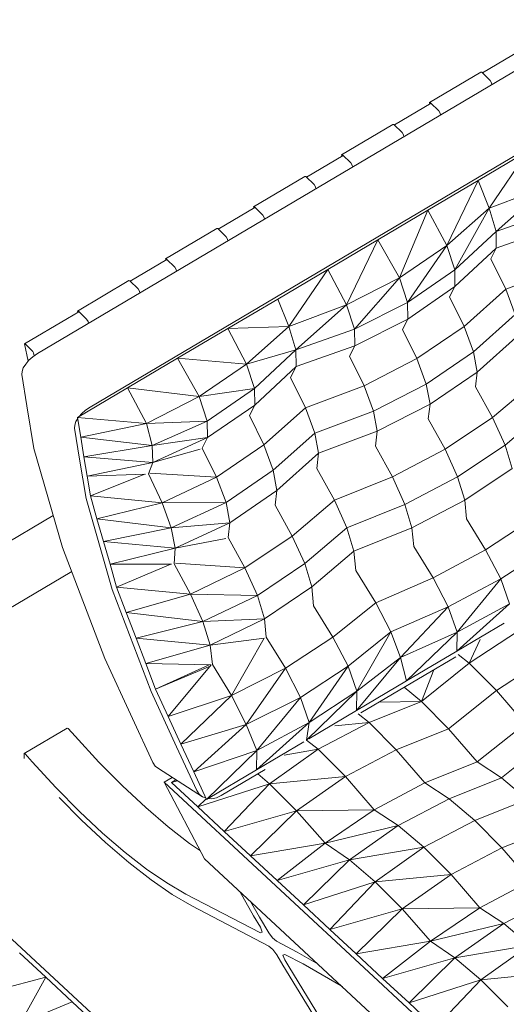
# Model space of a CAD drawing. Header units: millimetres. Extents: x -36631 to 27388, y -24993 to 6945.
# Tile 31 of 64: x -18162 to -17774, y -9312 to -8527. Entities that reach past the tile are written whole.
import ezdxf

# ---------------------------------------------------------------- set-up
doc = ezdxf.new("R2010")
doc.units = ezdxf.units.MM
doc.header["$MEASUREMENT"] = 0
doc.linetypes.add('Wipeout_Contour', pattern=[1000, 0, -1000])
doc.layers.add('Nuevo_09_EI_Mobiliari general', color=7, linetype='Continuous')
doc.layers.add('Nuevo_Ventanas Archicad', color=7, linetype='Continuous')
doc.layers.add('Nuevo_09_EI_Mobiliari general_Pluma_Nº__1', color=7, linetype='Continuous', lineweight=5)
doc.layers.add('Nuevo_Ventanas Archicad_Pluma_Nº__1', color=7, linetype='Continuous', lineweight=5)

# ---------------------------------------------------------------- blocks, each defined once
blk = doc.blocks.new('Elem Sección_344_1')
at = {"layer": 'Nuevo_Ventanas Archicad_Pluma_Nº__1', "color": 7, "linetype": 'Continuous', "lineweight": 5}
for p, q in [((-18266.14, -8999.71), (-18135.55, -8922.37)), ((-18120.89, -8967.1), (-18253.21, -9045.46))]:
    blk.add_line(p, q, dxfattribs=at)
at = {"color": 254, "linetype": 'Wipeout_Contour', "lineweight": 0, "ltscale": 80363.943938}
blk.add_wipeout([(-17456.96, -7785.31), (-19150.3, -8788.12), (-19144.06, -8795.1), (-17450.72, -7792.3)], dxfattribs=at).dxf.layer = 'Nuevo_Ventanas Archicad'
blk = doc.blocks.new('Elem Sección_355_1')
at = {"layer": 'Nuevo_09_EI_Mobiliari general_Pluma_Nº__1', "color": 7, "linetype": 'Continuous', "lineweight": 5}
for p, q in [((-18032.91, -9386.26), (-18180.11, -9249.58)), ((-18162.59, -9271.07), (-18141.55, -9290.6)), ((-18141.55, -9290.6), (-18184.72, -9301.94)), ((-18141.55, -9290.6), (-18162.05, -9327.62)), ((-18141.55, -9290.6), (-18120.51, -9310.14)), ((-18120.51, -9310.14), (-18162.05, -9327.62)), ((-18099.47, -9329.68), (-18120.51, -9310.14))]:
    blk.add_line(p, q, dxfattribs=at)
blk = doc.blocks.new('Elem Sección_356_1')
at = {"layer": 'Nuevo_09_EI_Mobiliari general_Pluma_Nº__1', "color": 7, "linetype": 'Continuous', "lineweight": 5}
for p, q in [((-17530.33, -8427.36), (-18148.25, -8793.29)), ((-17488.36, -8470.07), (-18106.28, -8836)), ((-17764.26, -8552.04), (-17793.5, -8569.35)), ((-17794.74, -8568.86), (-17835.67, -8593.1)), ((-17794.74, -8568.86), (-17793.96, -8568.9)), ((-17793.96, -8568.9), (-17787.34, -8575.37)), ((-17787.34, -8575.37), (-17786.18, -8577.22)), ((-17786.18, -8577.22), (-17785.86, -8578.68)), ((-17834.43, -8593.59), (-17863.66, -8610.91)), ((-17835.43, -8594.19), (-17835.67, -8593.1)), ((-17835.67, -8593.1), (-17834.89, -8593.14)), ((-17834.89, -8593.14), (-17828.27, -8599.61)), ((-17828.27, -8599.61), (-17827.11, -8601.46)), ((-17827.11, -8601.46), (-17826.79, -8602.92)), ((-17864.9, -8610.41), (-17905.83, -8634.65)), ((-17864.9, -8610.41), (-17864.13, -8610.45)), ((-17864.13, -8610.45), (-17857.51, -8616.92)), ((-17857.51, -8616.92), (-17856.34, -8618.77)), ((-17856.34, -8618.77), (-17856.03, -8620.24)), ((-17904.59, -8635.15), (-17933.83, -8652.46)), ((-17905.6, -8635.74), (-17905.83, -8634.65)), ((-17905.83, -8634.65), (-17905.06, -8634.69)), ((-17905.06, -8634.69), (-17898.44, -8641.16)), ((-17757.06, -8631.55), (-17796.97, -8655.18)), ((-17757.06, -8631.55), (-17788.19, -8677.13)), ((-17898.44, -8641.16), (-17897.27, -8643.01)), ((-17897.27, -8643.01), (-17896.96, -8644.48)), ((-17935.07, -8651.97), (-17976, -8676.21)), ((-17935.07, -8651.97), (-17934.29, -8652.01)), ((-17934.29, -8652.01), (-17927.67, -8658.47)), ((-17927.67, -8658.47), (-17926.51, -8660.33)), ((-17926.51, -8660.33), (-17926.2, -8661.79)), ((-17796.97, -8655.18), (-17836.88, -8678.82)), ((-17796.97, -8655.18), (-17821.88, -8707.08)), ((-17796.97, -8655.18), (-17788.19, -8677.13)), ((-17742.07, -8659.82), (-17788.19, -8677.13)), ((-17742.07, -8659.82), (-17782.59, -8695.84)), ((-17974.76, -8676.7), (-18004, -8694.01)), ((-17975.77, -8677.29), (-17976, -8676.21)), ((-17976, -8676.21), (-17975.22, -8676.25)), ((-17975.22, -8676.25), (-17968.6, -8682.71)), ((-17788.19, -8677.13), (-17821.88, -8707.08)), ((-17788.19, -8677.13), (-17815.59, -8726.5)), ((-17788.19, -8677.13), (-17782.59, -8695.84)), ((-17968.6, -8682.71), (-17967.44, -8684.57)), ((-17967.44, -8684.57), (-17967.13, -8686.03)), ((-17836.88, -8678.82), (-17876.78, -8702.45)), ((-17836.88, -8678.82), (-17859.67, -8732.87)), ((-17836.88, -8678.82), (-17821.88, -8707.08)), ((-17735.77, -8679.24), (-17782.59, -8695.84)), ((-17735.57, -8692.46), (-17782.38, -8709.07)), ((-18005.24, -8693.52), (-18046.17, -8717.76)), ((-18005.24, -8693.52), (-18004.46, -8693.56)), ((-18004.46, -8693.56), (-17997.84, -8700.03)), ((-17997.84, -8700.03), (-17996.68, -8701.88)), ((-17782.59, -8695.84), (-17815.59, -8726.5)), ((-17782.59, -8695.84), (-17782.38, -8709.07)), ((-17996.68, -8701.88), (-17996.36, -8703.34)), ((-17876.78, -8702.45), (-17916.69, -8726.08)), ((-17876.78, -8702.45), (-17901.7, -8754.35)), ((-17876.78, -8702.45), (-17859.67, -8732.87)), ((-17821.88, -8707.08), (-17859.67, -8732.87)), ((-17821.88, -8707.08), (-17853.14, -8752.53)), ((-17821.88, -8707.08), (-17815.59, -8726.5)), ((-17782.38, -8709.07), (-17815.38, -8739.73)), ((-17782.38, -8709.07), (-17786.72, -8717.66)), ((-18044.93, -8718.25), (-18074.16, -8735.57)), ((-18045.93, -8718.85), (-18046.17, -8717.76)), ((-18046.17, -8717.76), (-18045.39, -8717.8)), ((-18045.39, -8717.8), (-18038.77, -8724.27)), ((-18038.77, -8724.27), (-18037.61, -8726.12)), ((-17786.72, -8717.66), (-17774.82, -8741.89)), ((-17774.82, -8741.89), (-17728.23, -8724.3)), ((-18037.61, -8726.12), (-18037.29, -8727.58)), ((-17916.69, -8726.08), (-17956.6, -8749.71)), ((-17916.69, -8726.08), (-17947.82, -8771.66)), ((-17916.69, -8726.08), (-17901.7, -8754.35)), ((-17815.59, -8726.5), (-17853.14, -8752.53)), ((-17815.59, -8726.5), (-17815.38, -8739.73)), ((-18075.4, -8735.07), (-18116.33, -8759.31)), ((-18075.4, -8735.07), (-18074.63, -8735.11)), ((-18074.63, -8735.11), (-18068.01, -8741.58)), ((-17859.67, -8732.87), (-17901.7, -8754.35)), ((-17859.67, -8732.87), (-17895.4, -8773.77)), ((-17859.67, -8732.87), (-17853.14, -8752.53)), ((-17815.38, -8739.73), (-17852.93, -8765.76)), ((-17815.38, -8739.73), (-17819.6, -8748.06)), ((-18068.01, -8741.58), (-18066.84, -8743.43)), ((-18066.84, -8743.43), (-18066.53, -8744.89)), ((-17808.05, -8771.57), (-17774.82, -8741.89)), ((-17774.82, -8741.89), (-17767.32, -8762.13)), ((-17996.51, -8773.35), (-17956.6, -8749.71)), ((-17956.6, -8749.71), (-17947.82, -8771.66)), ((-17901.7, -8754.35), (-17947.82, -8771.66)), ((-17901.7, -8754.35), (-17942.22, -8790.37)), ((-17901.7, -8754.35), (-17895.4, -8773.77)), ((-17853.14, -8752.53), (-17895.4, -8773.77)), ((-17853.14, -8752.53), (-17852.93, -8765.76)), ((-17819.6, -8748.06), (-17808.05, -8771.57)), ((-18115.09, -8759.8), (-18124.25, -8765.23)), ((-18116.1, -8760.4), (-18116.33, -8759.31)), ((-18116.33, -8759.31), (-18115.56, -8759.35)), ((-18115.56, -8759.35), (-18108.94, -8765.82)), ((-17800.55, -8791.81), (-17767.32, -8762.13)), ((-18158.58, -8785.56), (-18124.25, -8765.23)), ((-18108.94, -8765.82), (-18107.77, -8767.67)), ((-18107.77, -8767.67), (-18107.46, -8769.13)), ((-17852.93, -8765.76), (-17895.19, -8787)), ((-17852.93, -8765.76), (-17857.11, -8774)), ((-17845.68, -8797.26), (-17808.05, -8771.57)), ((-17808.05, -8771.57), (-17800.55, -8791.81)), ((-18036.41, -8796.98), (-17996.51, -8773.35)), ((-17996.51, -8773.35), (-17947.82, -8771.66)), ((-17996.51, -8773.35), (-17981.51, -8801.62)), ((-17981.51, -8801.62), (-17947.82, -8771.66)), ((-17947.82, -8771.66), (-17942.22, -8790.37)), ((-17895.4, -8773.77), (-17942.22, -8790.37)), ((-17895.4, -8773.77), (-17895.19, -8787)), ((-17857.11, -8774), (-17845.68, -8797.26)), ((-17797.6, -8807.93), (-17764.38, -8778.25)), ((-18155.64, -8799.28), (-18158.58, -8785.56)), ((-18158.58, -8785.56), (-18158.09, -8785.58)), ((-18158.09, -8785.58), (-18151.98, -8791.55)), ((-17895.19, -8787), (-17942.01, -8803.6)), ((-17895.19, -8787), (-17899.41, -8795.33)), ((-18151.98, -8791.55), (-18151.24, -8792.72)), ((-18148.25, -8793.29), (-18151.76, -8795.69)), ((-18151.24, -8792.72), (-18150.76, -8795)), ((-17981.51, -8801.62), (-17942.22, -8790.37)), ((-17975.22, -8821.04), (-17942.22, -8790.37)), ((-17942.22, -8790.37), (-17942.01, -8803.6)), ((-17838.18, -8817.5), (-17800.55, -8791.81)), ((-17800.55, -8791.81), (-17797.6, -8807.93)), ((-18157.55, -8801.56), (-18159.44, -8804.63)), ((-18154.93, -8798.51), (-18157.55, -8801.56)), ((-18151.76, -8795.69), (-18154.93, -8798.51)), ((-18076.32, -8820.61), (-18036.41, -8796.98)), ((-18036.41, -8796.98), (-18019.3, -8827.4)), ((-18036.41, -8796.98), (-17981.51, -8801.62)), ((-18019.3, -8827.4), (-17981.51, -8801.62)), ((-17981.51, -8801.62), (-17975.22, -8821.04)), ((-17899.41, -8795.33), (-17887.86, -8818.83)), ((-17887.86, -8818.83), (-17845.68, -8797.26)), ((-17845.68, -8797.26), (-17838.18, -8817.5)), ((-18160.47, -8807.52), (-18160.57, -8810.02)), ((-18160.57, -8810.02), (-18156.51, -8834.81)), ((-18159.44, -8804.63), (-18160.47, -8807.52)), ((-17975.01, -8834.26), (-17942.01, -8803.6)), ((-17942.01, -8803.6), (-17946.35, -8812.19)), ((-17835.24, -8833.62), (-17797.6, -8807.93)), ((-17797.6, -8807.93), (-17799.02, -8819.7)), ((-17946.35, -8812.19), (-17934.45, -8836.42)), ((-17880.37, -8839.07), (-17838.18, -8817.5)), ((-17838.18, -8817.5), (-17835.24, -8833.62)), ((-17785.37, -8844.2), (-17751.77, -8815.64)), ((-18116.23, -8844.25), (-18076.32, -8820.61)), ((-18076.32, -8820.61), (-18061.33, -8848.88)), ((-18076.32, -8820.61), (-18019.3, -8827.4)), ((-18019.3, -8827.4), (-17975.22, -8821.04)), ((-18012.77, -8847.06), (-17975.22, -8821.04)), ((-17975.22, -8821.04), (-17975.01, -8834.26)), ((-17934.45, -8836.42), (-17887.86, -8818.83)), ((-17887.86, -8818.83), (-17880.37, -8839.07)), ((-17799.02, -8819.7), (-17785.37, -8844.2)), ((-18061.33, -8848.88), (-18019.3, -8827.4)), ((-18019.3, -8827.4), (-18012.77, -8847.06)), ((-18012.56, -8860.29), (-17975.01, -8834.26)), ((-17975.01, -8834.26), (-17979.22, -8842.6)), ((-17877.42, -8855.19), (-17835.24, -8833.62)), ((-17835.24, -8833.62), (-17836.64, -8845.27)), ((-18150.94, -8868.81), (-18156.51, -8834.81)), ((-18112.96, -8841.22), (-18114.87, -8843.44)), ((-18109.79, -8838.4), (-18112.96, -8841.22)), ((-18106.28, -8836), (-18109.79, -8838.4)), ((-17967.68, -8866.1), (-17934.45, -8836.42)), ((-17934.45, -8836.42), (-17926.95, -8856.66)), ((-17926.95, -8856.66), (-17880.37, -8839.07)), ((-17880.37, -8839.07), (-17877.42, -8855.19)), ((-17775.46, -8866.21), (-17741.85, -8837.65)), ((-18117.47, -8847.34), (-18118.5, -8850.23)), ((-18116.09, -8845.1), (-18117.47, -8847.34)), ((-18116.23, -8844.25), (-18113.67, -8859.87)), ((-18116.23, -8844.25), (-18061.33, -8848.88)), ((-18113.67, -8859.87), (-18061.33, -8848.88)), ((-18061.33, -8848.88), (-18012.77, -8847.06)), ((-18061.33, -8848.88), (-18056.65, -8866.66)), ((-18056.65, -8866.66), (-18012.77, -8847.06)), ((-18012.77, -8847.06), (-18012.56, -8860.29)), ((-17979.22, -8842.6), (-17967.68, -8866.1)), ((-17836.64, -8845.27), (-17823.13, -8869.51)), ((-17823.13, -8869.51), (-17785.37, -8844.2)), ((-17785.37, -8844.2), (-17775.46, -8866.21)), ((-18118.5, -8850.23), (-18118.6, -8852.73)), ((-18118.6, -8852.73), (-18114.54, -8877.52)), ((-17960.18, -8886.34), (-17926.95, -8856.66)), ((-17926.95, -8856.66), (-17924.01, -8872.78)), ((-17924.01, -8872.78), (-17877.42, -8855.19)), ((-17877.42, -8855.19), (-17878.83, -8866.96)), ((-18113.67, -8859.87), (-18111.1, -8875.49)), ((-18113.67, -8859.87), (-18056.65, -8866.66)), ((-18056.65, -8866.66), (-18012.56, -8860.29)), ((-18056.2, -8880.12), (-18012.56, -8860.29)), ((-18012.56, -8860.29), (-18016.74, -8868.54)), ((-18128.2, -8947.94), (-18150.94, -8868.81)), ((-18111.1, -8875.49), (-18056.65, -8866.66)), ((-18056.65, -8866.66), (-18056.2, -8880.12)), ((-18056.2, -8880.12), (-18018.53, -8869.34)), ((-18016.74, -8868.54), (-18005.31, -8891.79)), ((-18005.31, -8891.79), (-17967.68, -8866.1)), ((-17967.68, -8866.1), (-17960.18, -8886.34)), ((-17957.23, -8902.46), (-17924.01, -8872.78)), ((-17924.01, -8872.78), (-17925.46, -8884.91)), ((-17878.83, -8866.96), (-17865.18, -8891.47)), ((-17865.18, -8891.47), (-17823.13, -8869.51)), ((-17823.13, -8869.51), (-17813.22, -8891.52)), ((-17813.22, -8891.52), (-17775.46, -8866.21)), ((-17775.46, -8866.21), (-17769.84, -8884.86)), ((-18114.54, -8877.52), (-18109.42, -8908.76)), ((-18111.1, -8875.49), (-18108.54, -8891.11)), ((-18111.1, -8875.49), (-18056.2, -8880.12)), ((-18108.54, -8891.11), (-18056.2, -8880.12)), ((-18056.2, -8880.12), (-18059.76, -8889.17)), ((-18059.76, -8889.17), (-18048.83, -8912.16)), ((-18058.64, -8888.62), (-18005.31, -8891.79)), ((-17997.81, -8912.03), (-17960.18, -8886.34)), ((-17960.18, -8886.34), (-17957.23, -8902.46)), ((-17925.46, -8884.91), (-17911.4, -8910.17)), ((-17807.6, -8910.17), (-17769.84, -8884.86)), ((-18108.54, -8891.11), (-18061.93, -8889.49)), ((-18105.98, -8906.73), (-18108.54, -8891.11)), ((-18105.98, -8906.73), (-18062.53, -8889.51)), ((-18048.83, -8912.16), (-18005.31, -8891.79)), ((-18005.31, -8891.79), (-17997.81, -8912.03)), ((-17911.4, -8910.17), (-17865.18, -8891.47)), ((-17865.18, -8891.47), (-17855.27, -8913.47)), ((-17855.27, -8913.47), (-17813.22, -8891.52)), ((-17813.22, -8891.52), (-17807.6, -8910.17)), ((-17994.86, -8928.15), (-17957.23, -8902.46)), ((-17957.23, -8902.46), (-17958.65, -8914.23)), ((-18109.42, -8908.76), (-18088.53, -8981.48)), ((-18105.98, -8906.73), (-18100.76, -8924.91)), ((-18105.98, -8906.73), (-18048.83, -8912.16)), ((-18100.76, -8924.91), (-18048.83, -8912.16)), ((-18048.83, -8912.16), (-17997.81, -8912.03)), ((-18048.83, -8912.16), (-18041.56, -8932.19)), ((-18041.56, -8932.19), (-17997.81, -8912.03)), ((-17997.81, -8912.03), (-17994.86, -8928.15)), ((-17945, -8938.73), (-17911.4, -8910.17)), ((-17911.4, -8910.17), (-17901.48, -8932.18)), ((-17849.65, -8932.13), (-17807.6, -8910.17)), ((-17807.6, -8910.17), (-17806.2, -8924.96)), ((-17958.65, -8914.23), (-17945, -8938.73)), ((-17901.48, -8932.18), (-17855.27, -8913.47)), ((-17855.27, -8913.47), (-17849.65, -8932.13)), ((-18100.76, -8924.91), (-18095.54, -8943.09)), ((-18100.76, -8924.91), (-18041.56, -8932.19)), ((-18041.56, -8932.19), (-17994.86, -8928.15)), ((-18038.38, -8948.52), (-17994.86, -8928.15)), ((-17994.86, -8928.15), (-17996.26, -8939.8)), ((-17790.92, -8949.64), (-17806.2, -8924.96)), ((-17790.92, -8949.64), (-17752.98, -8924.75)), ((-18095.54, -8943.09), (-18041.56, -8932.19)), ((-18041.56, -8932.19), (-18038.38, -8948.52)), ((-17935.09, -8960.74), (-17901.48, -8932.18)), ((-17901.48, -8932.18), (-17895.86, -8950.83)), ((-17895.86, -8950.83), (-17849.65, -8932.13)), ((-17849.65, -8932.13), (-17848.24, -8947.07)), ((-18095.54, -8943.09), (-18090.32, -8961.27)), ((-18095.54, -8943.09), (-18038.38, -8948.52)), ((-18038.38, -8948.52), (-17998.06, -8940.62)), ((-17996.26, -8939.8), (-17982.76, -8964.04)), ((-17982.76, -8964.04), (-17945, -8938.73)), ((-17945, -8938.73), (-17935.09, -8960.74)), ((-18094.4, -9036.44), (-18128.2, -8947.94)), ((-18090.32, -8961.27), (-18038.38, -8948.52)), ((-18038.38, -8948.52), (-18039.15, -8960.91)), ((-17929.47, -8979.39), (-17895.86, -8950.83)), ((-17895.86, -8950.83), (-17894.4, -8966.23)), ((-17832.8, -8972.02), (-17848.24, -8947.07)), ((-17832.8, -8972.02), (-17790.92, -8949.64)), ((-17778.82, -8972.92), (-17790.92, -8949.64)), ((-17778.82, -8972.92), (-17740.88, -8948.03)), ((-18090.32, -8961.27), (-18041.35, -8961.26)), ((-18085.09, -8979.45), (-18090.32, -8961.27)), ((-18085.09, -8979.45), (-18041.9, -8961.26)), ((-18039.15, -8960.91), (-18026.07, -8985.01)), ((-18038.04, -8960.35), (-17982.76, -8964.04)), ((-18026.07, -8985.01), (-17982.76, -8964.04)), ((-17982.76, -8964.04), (-17972.85, -8986.05)), ((-17972.85, -8986.05), (-17935.09, -8960.74)), ((-17935.09, -8960.74), (-17929.47, -8979.39)), ((-17878.49, -8991.95), (-17894.4, -8966.23)), ((-17878.49, -8991.95), (-17832.8, -8972.02)), ((-17820.69, -8995.29), (-17832.8, -8972.02)), ((-17820.69, -8995.29), (-17778.82, -8972.92)), ((-17813.69, -9015.31), (-17778.82, -8972.92)), ((-17772.01, -8992.82), (-17778.82, -8972.92)), ((-18088.53, -8981.48), (-18057.46, -9062.8)), ((-18085.09, -8979.45), (-18077.33, -8999.78)), ((-18085.09, -8979.45), (-18026.07, -8985.01)), ((-17967.23, -9004.7), (-17929.47, -8979.39)), ((-17929.47, -8979.39), (-17928.05, -8994.33)), ((-18077.33, -8999.78), (-18026.07, -8985.01)), ((-18026.07, -8985.01), (-18016.38, -9006.85)), ((-18026.07, -8985.01), (-17972.85, -8986.05)), ((-18016.38, -9006.85), (-17972.85, -8986.05)), ((-17972.85, -8986.05), (-17967.23, -9004.7)), ((-17912.61, -9019.28), (-17928.05, -8994.33)), ((-17912.61, -9019.28), (-17878.49, -8991.95)), ((-17866.38, -9015.23), (-17878.49, -8991.95)), ((-17866.38, -9015.23), (-17820.69, -8995.29)), ((-17858.8, -9035.62), (-17820.69, -8995.29)), ((-17813.69, -9015.31), (-17820.69, -8995.29)), ((-17813.96, -9030.68), (-17772.01, -8992.82)), ((-17813.69, -9015.31), (-17772.01, -8992.82)), ((-18077.33, -8999.78), (-18069.56, -9020.11)), ((-18077.33, -8999.78), (-18016.38, -9006.85)), ((-18069.56, -9020.11), (-18016.38, -9006.85)), ((-18016.38, -9006.85), (-17967.23, -9004.7)), ((-18016.38, -9006.85), (-18010.54, -9025.67)), ((-18010.54, -9025.67), (-17967.23, -9004.7)), ((-17967.23, -9004.7), (-17965.83, -9019.49)), ((-17813.96, -9030.68), (-17776, -9008.19)), ((-17764.67, -9014.29), (-17803.97, -9040.22)), ((-18069.56, -9020.11), (-18061.8, -9040.44)), ((-18069.56, -9020.11), (-18010.54, -9025.67)), ((-18010.54, -9025.67), (-17967.53, -9020.32)), ((-17993.58, -9065.81), (-17967.53, -9020.32)), ((-17950.55, -9044.17), (-17965.83, -9019.49)), ((-17950.55, -9044.17), (-17912.61, -9019.28)), ((-17900.51, -9042.56), (-17912.61, -9019.28)), ((-17900.51, -9042.56), (-17866.38, -9015.23)), ((-17893.5, -9062.58), (-17866.38, -9015.23)), ((-17858.8, -9035.62), (-17866.38, -9015.23)), ((-17858.8, -9035.62), (-17813.69, -9015.31)), ((-17853.87, -9054.31), (-17813.69, -9015.31)), ((-17813.96, -9030.68), (-17813.69, -9015.31)), ((-17795.23, -9021.39), (-17803.97, -9040.22)), ((-18061.8, -9040.44), (-18010.54, -9025.67)), ((-18010.54, -9025.67), (-18008.51, -9041.14)), ((-17853.87, -9054.31), (-17813.96, -9030.68)), ((-18072.35, -9084.36), (-18094.4, -9036.44)), ((-17893.78, -9077.94), (-17858.8, -9035.62)), ((-17893.5, -9062.58), (-17858.8, -9035.62)), ((-17814.68, -9034.96), (-17890.27, -9079.72)), ((-17853.87, -9054.31), (-17858.8, -9035.62)), ((-17812.78, -9033.26), (-17803.97, -9040.22)), ((-17743.02, -9036.12), (-17782.32, -9062.06)), ((-18054.03, -9060.77), (-18061.8, -9040.44)), ((-18061.8, -9040.44), (-18009.81, -9041.54)), ((-18054.03, -9060.77), (-18011.25, -9041.51)), ((-18054.03, -9060.77), (-18010.57, -9042.46)), ((-18043.9, -9082.78), (-18009.81, -9041.54)), ((-17993.58, -9065.81), (-18008.51, -9041.14)), ((-17993.58, -9065.81), (-17950.55, -9044.17)), ((-17981.68, -9088.96), (-17950.55, -9044.17)), ((-17938.44, -9067.45), (-17950.55, -9044.17)), ((-17938.44, -9067.45), (-17900.51, -9042.56)), ((-17931.64, -9087.35), (-17900.51, -9042.56)), ((-17893.5, -9062.58), (-17900.51, -9042.56)), ((-17803.97, -9040.22), (-17842.07, -9070.69)), ((-17832.21, -9045.34), (-17842.07, -9070.69)), ((-17803.97, -9040.22), (-17782.32, -9062.06)), ((-18043.9, -9082.78), (-18054.03, -9060.77)), ((-17893.78, -9077.94), (-17853.87, -9054.31)), ((-17855.91, -9059.37), (-17842.07, -9070.69)), ((-17782.32, -9062.06), (-17820.42, -9092.52)), ((-17782.32, -9062.06), (-17759.47, -9088.43)), ((-18057.46, -9062.8), (-18037.2, -9106.84)), ((-18043.9, -9082.78), (-17993.58, -9065.81)), ((-18033.77, -9104.8), (-17993.58, -9065.81)), ((-17981.68, -9088.96), (-17993.58, -9065.81)), ((-17981.68, -9088.96), (-17938.44, -9067.45)), ((-17973.32, -9109.85), (-17938.44, -9067.45)), ((-17931.64, -9087.35), (-17938.44, -9067.45)), ((-17933.48, -9101.38), (-17893.5, -9062.58)), ((-17931.64, -9087.35), (-17893.5, -9062.58)), ((-17893.78, -9077.94), (-17893.5, -9062.58)), ((-17883.79, -9087.49), (-17842.07, -9070.69)), ((-17875.87, -9071.2), (-17842.07, -9070.69)), ((-17842.07, -9070.69), (-17820.42, -9092.52)), ((-18056.27, -9119.31), (-18072.35, -9084.36)), ((-18033.77, -9104.8), (-18043.9, -9082.78)), ((-17931.74, -9100.43), (-17893.78, -9077.94)), ((-17892.59, -9080.52), (-17883.79, -9087.49)), ((-18158.7, -9112.21), (-18124.37, -9091.88)), ((-18124.37, -9091.88), (-18123.75, -9092.14)), ((-18123.75, -9092.14), (-18118.14, -9098.41)), ((-18033.77, -9104.8), (-17981.68, -9088.96)), ((-18023.63, -9126.82), (-17981.68, -9088.96)), ((-17973.32, -9109.85), (-17981.68, -9088.96)), ((-17973.59, -9125.21), (-17931.64, -9087.35)), ((-17973.32, -9109.85), (-17931.64, -9087.35)), ((-17933.67, -9101.5), (-17931.64, -9087.35)), ((-17924.3, -9108.82), (-17883.79, -9087.49)), ((-17911.2, -9090.07), (-17883.79, -9087.49)), ((-17883.79, -9087.49), (-17862.14, -9109.32)), ((-17862.14, -9109.32), (-17820.42, -9092.52)), ((-17820.42, -9092.52), (-17797.56, -9118.89)), ((-17797.56, -9118.89), (-17759.47, -9088.43)), ((-18118.14, -9098.41), (-18099.14, -9119)), ((-17778.34, -9131.6), (-17740.24, -9101.13)), ((-18021.12, -9141.78), (-18037.2, -9106.84)), ((-18023.63, -9126.82), (-18033.77, -9104.8)), ((-17973.59, -9125.21), (-17935.85, -9102.86)), ((-17963.18, -9136.35), (-17924.3, -9108.82)), ((-17951.48, -9113.43), (-17924.3, -9108.82)), ((-17933.67, -9101.5), (-17924.3, -9108.82)), ((-17924.3, -9108.82), (-17902.65, -9130.66)), ((-18158.7, -9116.2), (-18158.7, -9112.21)), ((-18158.7, -9112.21), (-18158.08, -9112.47)), ((-18158.08, -9112.47), (-18152.47, -9118.74)), ((-18023.63, -9126.82), (-17973.32, -9109.85)), ((-18013.5, -9148.84), (-17973.32, -9109.85)), ((-17973.59, -9125.21), (-17973.32, -9109.85)), ((-17902.65, -9130.66), (-17862.14, -9109.32)), ((-17862.14, -9109.32), (-17839.28, -9135.69)), ((-18152.47, -9118.74), (-18133.47, -9139.33)), ((-18099.14, -9119), (-18080.33, -9138.04)), ((-18054.36, -9122.17), (-18056.27, -9119.31)), ((-18051.64, -9124.28), (-18054.36, -9122.17)), ((-18051.64, -9124.28), (-18016.49, -9146.76)), ((-17966.63, -9124.94), (-18001.81, -9145.77)), ((-17839.28, -9135.69), (-17797.56, -9118.89)), ((-17797.56, -9118.89), (-17778.34, -9131.6)), ((-18047.2, -9135.07), (-18040.74, -9131.25)), ((-18013.5, -9148.84), (-18023.63, -9126.82)), ((-18012.14, -9148.04), (-17973.59, -9125.21)), ((-17972.49, -9128.41), (-17963.18, -9136.35)), ((-17963.18, -9136.35), (-17902.65, -9130.66)), ((-17941.59, -9157.95), (-17902.65, -9130.66)), ((-17902.65, -9130.66), (-17879.8, -9157.03)), ((-17820.05, -9148.4), (-17778.34, -9131.6)), ((-17778.34, -9131.6), (-17757.9, -9148.84)), ((-18133.47, -9139.33), (-18114.66, -9158.37)), ((-18080.33, -9138.04), (-18061.89, -9155.33)), ((-17876.46, -9293.61), (-18047.2, -9135.07)), ((-18047.2, -9135.07), (-18014.91, -9196.27)), ((-18041.36, -9135.28), (-18037.77, -9133.15)), ((-18041.36, -9135.28), (-18036.57, -9133.92)), ((-18020.32, -9154.82), (-18041.36, -9135.28)), ((-18020.32, -9154.82), (-17963.18, -9136.35)), ((-17999.28, -9174.35), (-17963.18, -9136.35)), ((-17963.18, -9136.35), (-17941.59, -9157.95)), ((-17879.8, -9157.03), (-17839.28, -9135.69)), ((-17839.28, -9135.69), (-17820.05, -9148.4)), ((-18113.17, -9165.24), (-18130.98, -9147.22)), ((-18019.21, -9144.64), (-18021.12, -9141.78)), ((-18020.32, -9154.82), (-18013.73, -9148.35)), ((-18016.49, -9146.76), (-18019.21, -9144.64)), ((-18014.05, -9147.64), (-18016.49, -9146.76)), ((-18013.5, -9148.84), (-18012.14, -9148.04)), ((-18009.42, -9148.22), (-18012.14, -9148.04)), ((-18005.55, -9147.47), (-18009.42, -9148.22)), ((-18001.81, -9145.77), (-18005.55, -9147.47)), ((-17860.57, -9169.73), (-17820.05, -9148.4)), ((-17820.05, -9148.4), (-17799.62, -9165.63)), ((-18061.89, -9155.33), (-18044.01, -9170.71)), ((-18020.32, -9154.82), (-17999.28, -9174.35)), ((-17799.62, -9165.63), (-17757.9, -9148.84)), ((-18114.66, -9158.37), (-18096.22, -9175.66)), ((-17999.28, -9174.35), (-17941.59, -9157.95)), ((-17978.24, -9193.89), (-17941.59, -9157.95)), ((-17941.59, -9157.95), (-17879.8, -9157.03)), ((-17941.59, -9157.95), (-17918.92, -9183.64)), ((-17918.92, -9183.64), (-17879.8, -9157.03)), ((-17879.8, -9157.03), (-17860.57, -9169.73)), ((-18094.01, -9183.21), (-18113.17, -9165.24)), ((-18044.01, -9170.71), (-18026.87, -9184.02)), ((-17918.92, -9183.64), (-17860.57, -9169.73)), ((-17899.51, -9197.03), (-17860.57, -9169.73)), ((-17860.57, -9169.73), (-17840.14, -9186.97)), ((-17840.14, -9186.97), (-17799.62, -9165.63)), ((-17799.62, -9165.63), (-17777.97, -9187.47)), ((-17777.97, -9187.47), (-17736.25, -9170.67)), ((-18096.22, -9175.66), (-18078.34, -9191.04)), ((-17999.28, -9174.35), (-17978.24, -9193.89)), ((-18075.44, -9199.19), (-18094.01, -9183.21)), ((-18026.87, -9184.02), (-18018.26, -9189.92)), ((-17978.24, -9193.89), (-17918.92, -9183.64)), ((-17957.19, -9213.43), (-17918.92, -9183.64)), ((-17918.92, -9183.64), (-17899.51, -9197.03)), ((-17899.51, -9197.03), (-17840.14, -9186.97)), ((-17879.01, -9214.5), (-17840.14, -9186.97)), ((-17840.14, -9186.97), (-17818.49, -9208.8)), ((-17818.49, -9208.8), (-17777.97, -9187.47)), ((-17777.97, -9187.47), (-17755.12, -9213.84)), ((-18078.34, -9191.04), (-18061.2, -9204.35)), ((-17978.24, -9193.89), (-17957.19, -9213.43)), ((-18057.62, -9213.03), (-18075.44, -9199.19)), ((-18014.91, -9196.27), (-17865.49, -9335)), ((-17957.19, -9213.43), (-17899.51, -9197.03)), ((-17936.15, -9232.96), (-17899.51, -9197.03)), ((-17899.51, -9197.03), (-17879.01, -9214.5)), ((-18061.2, -9204.35), (-18044.97, -9215.46)), ((-17879.01, -9214.5), (-17818.49, -9208.8)), ((-17857.42, -9236.1), (-17818.49, -9208.8)), ((-17818.49, -9208.8), (-17795.63, -9235.18)), ((-18040.75, -9224.58), (-18057.62, -9213.03)), ((-18044.97, -9215.46), (-18029.8, -9224.27)), ((-17936.15, -9232.96), (-17957.19, -9213.43)), ((-17936.15, -9232.96), (-17879.01, -9214.5)), ((-17915.11, -9252.5), (-17879.01, -9214.5)), ((-17879.01, -9214.5), (-17857.42, -9236.1)), ((-17795.63, -9235.18), (-17755.12, -9213.84)), ((-18024.99, -9233.73), (-18040.75, -9224.58)), ((-18029.8, -9224.27), (-17970.38, -9255.31)), ((-17975.85, -9241.63), (-17986.94, -9222.24)), ((-17776.4, -9247.88), (-17735.89, -9226.54)), ((-17963.72, -9265.74), (-18024.99, -9233.73)), ((-17978.28, -9230.27), (-17971.17, -9242.71)), ((-17936.15, -9232.96), (-17915.11, -9252.5)), ((-17970.45, -9250.74), (-17975.85, -9241.63)), ((-17971.17, -9242.71), (-17963.83, -9255.1)), ((-17915.11, -9252.5), (-17857.42, -9236.1)), ((-17894.07, -9272.04), (-17857.42, -9236.1)), ((-17857.42, -9236.1), (-17795.63, -9235.18)), ((-17857.42, -9236.1), (-17834.75, -9261.79)), ((-17834.75, -9261.79), (-17795.63, -9235.18)), ((-17795.63, -9235.18), (-17776.4, -9247.88)), ((-17834.75, -9261.79), (-17776.4, -9247.88)), ((-17815.34, -9275.18), (-17776.4, -9247.88)), ((-17776.4, -9247.88), (-17755.97, -9265.12)), ((-17968.92, -9254.69), (-17970.45, -9250.74)), ((-17970.38, -9255.31), (-17968.92, -9254.69)), ((-17963.83, -9255.1), (-17960.73, -9259.33)), ((-17915.11, -9252.5), (-17894.07, -9272.04)), ((-17960.59, -9268.42), (-17963.72, -9265.74)), ((-17960.73, -9259.33), (-17957.65, -9261.96)), ((-17957.65, -9261.96), (-17941.27, -9270.52)), ((-17894.07, -9272.04), (-17834.75, -9261.79)), ((-17873.03, -9291.57), (-17834.75, -9261.79)), ((-17834.75, -9261.79), (-17815.34, -9275.18)), ((-17815.34, -9275.18), (-17755.97, -9265.12)), ((-17794.85, -9292.64), (-17755.97, -9265.12)), ((-17957.43, -9272.73), (-17960.59, -9268.42)), ((-17952.5, -9281.05), (-17957.43, -9272.73)), ((-17951.04, -9272.36), (-17952.46, -9272.97)), ((-17952.46, -9272.97), (-17950.97, -9276.81)), ((-17936.46, -9279.98), (-17951.04, -9272.36)), ((-17941.27, -9270.52), (-17924.42, -9280.29)), ((-17894.07, -9272.04), (-17873.03, -9291.57)), ((-17919.06, -9335.68), (-17952.5, -9281.05)), ((-17950.97, -9276.81), (-17947.82, -9282.13)), ((-17906.11, -9297.56), (-17936.46, -9279.98)), ((-17873.03, -9291.57), (-17815.34, -9275.18)), ((-17851.99, -9311.11), (-17815.34, -9275.18)), ((-17815.34, -9275.18), (-17794.85, -9292.64)), ((-17947.82, -9282.13), (-17914.97, -9335.81)), ((-17794.85, -9292.64), (-17734.32, -9286.95)), ((-17904.98, -9298.33), (-17906.11, -9297.56)), ((-17715.36, -9443.19), (-17876.46, -9293.61)), ((-17851.99, -9311.11), (-17873.03, -9291.57)), ((-17851.99, -9311.11), (-17794.85, -9292.64)), ((-17830.95, -9330.65), (-17794.85, -9292.64)), ((-17794.85, -9292.64), (-17773.26, -9314.25)), ((-17851.99, -9311.11), (-17830.95, -9330.65))]:
    blk.add_line(p, q, dxfattribs=at)

msp = doc.modelspace()

# ---------------------------------------------------------------- block references
at = {"layer": 'Nuevo_Ventanas Archicad', "lineweight": 0}
msp.add_blockref('Elem Sección_344_1', (0, 0), dxfattribs=at)

# ---------------------------------------------------------------- next in the draw order: block references
at = {"layer": 'Nuevo_09_EI_Mobiliari general', "lineweight": 0}
for name in ['Elem Sección_356_1', 'Elem Sección_355_1']:
    msp.add_blockref(name, (0, 0), dxfattribs=at)

doc.saveas('drawing.dxf')
